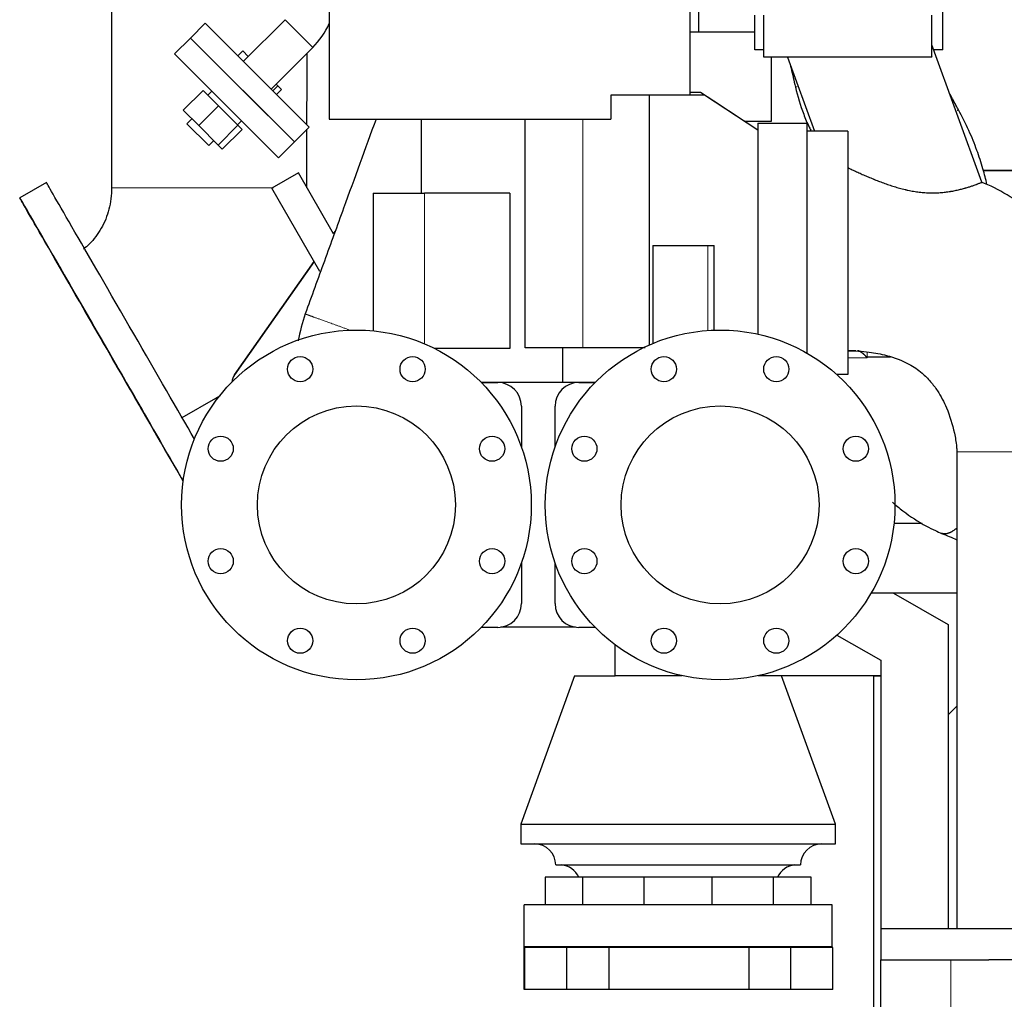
# Model space of a CAD drawing. Header units: inches. Extents: x 0 to 23760, y -13 to 16800.
# Tile 151 of 222: x 10321 to 11025, y 11420 to 12120. Entities that reach past the tile are written whole.
import ezdxf

# ---------------------------------------------------------------- set-up
doc = ezdxf.new("R2010")
doc.units = ezdxf.units.IN
doc.layers.add('254', color=7, linetype='Continuous', true_color=0xffffff)

msp = doc.modelspace()

# ---------------------------------------------------------------- linework, layer by layer
at = {"layer": '254', "color": 2, "linetype": 'Continuous', "lineweight": 25}
for p, q in [((10542.395, 12141.051), (10542.395, 12048.932)), ((10800.395, 12065.932), (10800.395, 12141.051)), ((10806.65, 12111.157), (10806.65, 12141.051)), ((10981, 12098.332), (10981, 12128.332)), ((10846.5, 12098.332), (10846.5, 12123.221)), ((10853.109, 12093.221), (10853.109, 12123.221)), ((10973.109, 12093.221), (10973.109, 12123.221)), ((10453.77, 12117.374), (10443.164, 12106.767)), ((10453.77, 12117.374), (10528.017, 12043.128)), ((10510.735, 12119.892), (10480.994, 12090.151)), ((10443.164, 12106.767), (10431.851, 12095.453)), ((10443.164, 12106.767), (10480.287, 12069.644)), ((10443.164, 12106.767), (10517.41, 12032.521)), ((10800.395, 12111.157), (10806.65, 12111.157)), ((10806.65, 12111.157), (10846.5, 12111.157)), ((10500.793, 12070.352), (10530.534, 12100.093)), ((11008.893, 12003.72), (10973.109, 12102.038)), ((10431.851, 12095.453), (10468.974, 12058.33)), ((10480.542, 12097.614), (10477.036, 12094.108)), ((10480.542, 12097.614), (10484.5, 12093.656)), ((10853.109, 12098.332), (10846.5, 12098.332)), ((10973.109, 12093.221), (10853.109, 12093.221)), ((10858.25, 12093.221), (10858.25, 12047.146)), ((10869.9, 12093.221), (10889.218, 12040.144)), ((10981, 12098.332), (10974.457, 12098.332)), ((10505.574, 12072.581), (10502.069, 12069.075)), ((10504.298, 12073.857), (10505.574, 12072.581)), ((10505.574, 12072.581), (10508.243, 12069.912)), ((10452.176, 12069.411), (10438.034, 12055.269)), ((10463.194, 12058.393), (10452.176, 12069.411)), ((10458.36, 12068.944), (10455.502, 12066.085)), ((10480.287, 12069.644), (10517.411, 12032.521)), ((10508.243, 12069.912), (10504.737, 12066.407)), ((10771.174, 12065.932), (10743.741, 12065.932)), ((10743.741, 12065.932), (10743.741, 12048.932)), ((10810.575, 12065.932), (10771.174, 12065.932)), ((10771.174, 11887.468), (10771.174, 12065.932)), ((10807.675, 12067.932), (10800.395, 12067.932)), ((10817.17, 12061.679), (10807.675, 12067.932)), ((10848.675, 12040.932), (10810.575, 12065.932)), ((10463.194, 12058.393), (10449.052, 12044.251)), ((10477.126, 12044.461), (10463.194, 12058.393)), ((10468.974, 12058.33), (10506.097, 12021.207)), ((10848.675, 12040.932), (10817.17, 12061.679)), ((10817.17, 12061.679), (10817.17, 12061.602)), ((10449.052, 12044.251), (10438.034, 12055.269)), ((10444.188, 12049.115), (10440.652, 12045.579)), ((10440.652, 12045.579), (10456.209, 12030.023)), ((10462.984, 12030.319), (10449.052, 12044.251)), ((10477.126, 12044.461), (10462.984, 12030.319)), ((10476.715, 12044.872), (10479.573, 12047.731)), ((10480.041, 12041.546), (10477.126, 12044.461)), ((10517.41, 12032.521), (10528.017, 12043.128)), ((10542.395, 12048.932), (10743.741, 12048.932)), ((10608.129, 12048.932), (10608.129, 11995.929)), ((10682.484, 11885.432), (10682.484, 12048.932)), ((10858.25, 12047.146), (10839.239, 12047.146)), ((10848.675, 12045.932), (10883.65, 12045.932)), ((10848.675, 12045.932), (10848.675, 11895.224)), ((10883.65, 12045.932), (10883.65, 11881.754)), ((10480.041, 12041.546), (10465.898, 12027.404)), ((10913.109, 12040.144), (10883.65, 12040.144)), ((10913.109, 12040.144), (10913.109, 11866.299)), ((10456.209, 12030.023), (10459.744, 12033.558)), ((10465.898, 12027.404), (10462.984, 12030.319)), ((10506.097, 12021.207), (10517.411, 12032.521)), ((10520.303, 12010.41), (10501.25, 11999.41)), ((10520.303, 12010.41), (10501.25, 11999.41)), ((10545.424, 11966.899), (10520.303, 12010.41)), ((10545.424, 11966.899), (10520.303, 12010.41)), ((11074.961, 12012.157), (11009.921, 12012.157)), ((11009.921, 12012.157), (11074.961, 12012.157)), ((10340.129, 12003.62), (10321.076, 11992.622)), ((10340.129, 12003.62), (10321.076, 11992.622)), ((10535.584, 11939.943), (10501.25, 11999.41)), ((10535.584, 11939.943), (10501.25, 11999.41)), ((10573.65, 11995.932), (10573.65, 11897.589)), ((10573.65, 11995.932), (10610.329, 11995.932)), ((10671.327, 11995.932), (10610.329, 11995.932)), ((10671.327, 11995.932), (10671.327, 11884.932)), ((10545.422, 11966.902), (10546.52, 11968.464)), ((10545.422, 11966.902), (10546.52, 11968.464)), ((10546.459, 11968.296), (10545.448, 11966.857)), ((10546.459, 11968.296), (10545.448, 11966.857)), ((10773.65, 11958.432), (10773.65, 11888.532)), ((10773.65, 11958.432), (10812.897, 11958.432)), ((10812.897, 11958.432), (10817.547, 11958.432)), ((10817.547, 11898.087), (10817.547, 11958.432)), ((10474.586, 11866.11), (10531.475, 11947.056)), ((10474.586, 11866.11), (10531.475, 11947.056)), ((10531.501, 11947.013), (10474.677, 11866.163)), ((10531.501, 11947.013), (10474.677, 11866.163)), ((10671.327, 11884.932), (10617.709, 11884.932)), ((10723.631, 11885.432), (10682.484, 11885.432)), ((10709.414, 11860.809), (10709.414, 11885.432)), ((10768.164, 11885.432), (10723.631, 11885.432)), ((10918.75, 11883.332), (10913.108, 11883.332)), ((10914.221, 11883.193), (10914.221, 11883.332)), ((10914.25, 11883.191), (10914.25, 11883.333)), ((10650.873, 11860.809), (10732.627, 11860.809)), ((10651.017, 11860.657), (10662.75, 11860.657)), ((10720.75, 11860.657), (10732.484, 11860.657)), ((10913.109, 11866.299), (10905.114, 11866.299)), ((10437.118, 11835.605), (10461.249, 11849.535)), ((10437.118, 11835.605), (10461.249, 11849.535)), ((10461.249, 11849.535), (10464.084, 11851.171)), ((10461.249, 11849.535), (10464.084, 11851.171)), ((10679.75, 11843.657), (10679.75, 11814.399)), ((10703.75, 11814.399), (10703.75, 11843.657)), ((10946.062, 11760.03), (10966.18, 11760.03)), ((10679.75, 11731.914), (10679.75, 11702.657)), ((10703.75, 11702.657), (10703.75, 11731.914)), ((10991.024, 11710.03), (10929.641, 11710.03)), ((10945.688, 11710.03), (10984.75, 11687.709)), ((10662.75, 11685.657), (10651.017, 11685.657)), ((10718.48, 11685.809), (10665.021, 11685.809)), ((10732.484, 11685.657), (10720.75, 11685.657)), ((10984.75, 11687.709), (10984.75, 11623.157)), ((10905.263, 11680.149), (10936.75, 11662.157)), ((10746.755, 11651.157), (10746.755, 11673.154)), ((10936.75, 11662.157), (10936.75, 11448.136)), ((10717.75, 11651.157), (10679.25, 11545.157)), ((10717.75, 11651.157), (10746.752, 11651.157)), ((10794.529, 11651.157), (10746.755, 11651.157)), ((10936.754, 11651.157), (10848.974, 11651.157)), ((10904.25, 11545.157), (10865.75, 11651.157)), ((10931.75, 11651.157), (10936.764, 11651.157)), ((10931.75, 11390.957), (10931.75, 11651.157)), ((10984.75, 11623.157), (10991.023, 11629.429)), ((10984.75, 11623.157), (10984.75, 11470.334)), ((10679.25, 11545.157), (10679.25, 11530.925)), ((10679.25, 11545.157), (10791.75, 11545.157)), ((10791.75, 11545.157), (10904.25, 11545.157)), ((10904.25, 11530.925), (10904.25, 11545.157)), ((10679.25, 11530.925), (10791.75, 11530.925)), ((10791.75, 11530.925), (10904.25, 11530.925)), ((10704.25, 11515.925), (10791.75, 11515.925)), ((10791.75, 11515.925), (10879.25, 11515.925)), ((10696.75, 11507.157), (10696.75, 11487.357)), ((10723.569, 11507.157), (10696.75, 11507.157)), ((10767.433, 11507.157), (10723.569, 11507.157)), ((10723.569, 11487.357), (10723.569, 11507.157)), ((10816.068, 11507.157), (10767.433, 11507.157)), ((10767.433, 11487.357), (10767.433, 11507.157)), ((10859.932, 11507.157), (10816.068, 11507.157)), ((10816.068, 11487.357), (10816.068, 11507.157)), ((10886.75, 11507.157), (10859.932, 11507.157)), ((10859.932, 11487.357), (10859.932, 11507.157)), ((10886.75, 11487.357), (10886.75, 11507.157)), ((10901.75, 11487.357), (10681.75, 11487.357)), ((10681.75, 11457.357), (10681.75, 11487.357)), ((10901.75, 11457.357), (10901.75, 11487.357)), ((10936.753, 11470.332), (10936.753, 11448.136)), ((11186.753, 11470.332), (10936.753, 11470.332)), ((10901.75, 11457.357), (10681.75, 11457.357)), ((10681.75, 11456.857), (10681.75, 11457.357)), ((10682.251, 11456.857), (10681.75, 11456.857)), ((10681.75, 11426.857), (10681.75, 11456.857)), ((10712.25, 11456.857), (10682.25, 11456.857)), ((10682.25, 11426.857), (10682.25, 11456.857)), ((10742.25, 11456.857), (10712.25, 11456.857)), ((10712.25, 11426.857), (10712.25, 11456.857)), ((10842.25, 11456.857), (10742.25, 11456.857)), ((10742.25, 11456.857), (10742.25, 11426.857)), ((10872.25, 11456.857), (10842.25, 11456.857)), ((10842.25, 11456.857), (10842.25, 11426.857)), ((10902.25, 11456.857), (10872.25, 11456.857)), ((10872.25, 11426.857), (10872.25, 11456.857)), ((10901.75, 11456.857), (10901.75, 11457.357)), ((10902.25, 11426.857), (10902.25, 11456.857)), ((10936.75, 11296.947), (10936.75, 11448.136)), ((10986.75, 11448.136), (11013.903, 11448.136)), ((11109.604, 11448.136), (11013.903, 11448.136)), ((10682.251, 11426.857), (10681.75, 11426.857)), ((10712.25, 11426.857), (10682.25, 11426.857)), ((10742.25, 11426.857), (10712.25, 11426.857)), ((10842.25, 11426.857), (10742.25, 11426.857)), ((10872.25, 11426.857), (10842.25, 11426.857)), ((10902.25, 11426.857), (10872.25, 11426.857))]:
    msp.add_line(p, q, dxfattribs=at)
at = {"layer": '254', "color": 110, "linetype": 'Continuous', "lineweight": 13}
for p, q in [((10510.735, 12119.892), (10530.534, 12100.093)), ((10723.631, 11885.432), (10723.631, 12048.932)), ((10888.26, 12040.144), (10888.123, 12040.473)), ((10610.329, 11995.932), (10610.329, 11888.331)), ((10812.897, 11897.843), (10812.897, 11958.432)), ((10474.586, 11866.11), (10474.677, 11866.163)), ((10474.586, 11866.11), (10474.677, 11866.163)), ((10461.249, 11849.535), (10461.918, 11848.377)), ((10461.249, 11849.535), (10461.918, 11848.377)), ((10986.75, 11448.136), (10986.75, 11285.637))]:
    msp.add_line(p, q, dxfattribs=at)
at = {"layer": '254', "color": 2, "linetype": 'Continuous', "lineweight": 25}
for centre, radius in [((10561.75, 11773.157), 125), ((10821.75, 11773.157), 125), ((10521.569, 11870.164), 9), ((10601.932, 11870.164), 9), ((10781.569, 11870.164), 9), ((10861.932, 11870.164), 9), ((10561.75, 11773.157), 70.75), ((10821.75, 11773.157), 70.75), ((10464.743, 11813.339), 9), ((10658.758, 11813.339), 9), ((10724.743, 11813.339), 9), ((10918.758, 11813.339), 9), ((10464.743, 11732.975), 9), ((10658.758, 11732.975), 9), ((10724.743, 11732.975), 9), ((10918.758, 11732.975), 9), ((10521.569, 11676.149), 9), ((10601.932, 11676.149), 9), ((10781.569, 11676.149), 9), ((10861.932, 11676.149), 9)]:
    msp.add_circle(centre, radius, dxfattribs=at)
for centre, radius, start, end in [((10488.815, 12141.812), 59, 314.999999, 335.249296), ((10662.75, 11843.657), 17, 0, 90), ((10720.75, 11843.657), 17, 90, 180), ((10662.75, 11702.657), 17, 270, 0), ((10720.75, 11702.657), 17, 180, 270), ((10689.25, 11515.925), 15, 0, 90), ((10894.25, 11515.925), 15, 90, 180), ((10707.086, 11500.97), 15, 24.359101, 85.546788), ((10876.415, 11500.97), 15, 94.453212, 155.640899)]:
    msp.add_arc(centre, radius, start, end, dxfattribs=at)
for centre, major_axis, ratio, start_param, end_param in [((10402.622, 11895.363), (-62.493, 108.257), 0.0000437, 4.712389, 6.2831853), ((10402.622, 11895.363), (-62.493, 108.257), 0.0000437, 4.712389, 6.2831853), ((10383.569, 11884.364), (-62.493, 108.257), 0.0000437, 0, 2.6253897), ((10383.569, 11884.364), (-62.493, 108.257), 0.0000437, 0, 2.6253897), ((10383.569, 11884.364), (-62.493, 108.257), 0.0000437, 4.712389, 6.2831853), ((10383.569, 11884.364), (-62.493, 108.257), 0.0000437, 4.712389, 6.2831853), ((10402.622, 11895.363), (-62.493, 108.257), 0.0000437, 3.9458404, 4.712389), ((10402.622, 11895.363), (-62.493, 108.257), 0.0000437, 3.9458404, 4.712389), ((10383.569, 11884.364), (-62.493, 108.257), 0.0000437, 3.6577956, 4.712389), ((10383.569, 11884.364), (-62.493, 108.257), 0.0000437, 3.6577956, 4.712389), ((10923.75, 11878.841), (-5, 0), 0.0012449, 4.0627036, 4.1604428), ((10482.767, 11860.36, 0), (-8.661, -5), 0.9999675, 5.1470592, 5.6991632), ((10482.767, 11860.36, 0), (-8.661, -5), 0.9999675, 5.1470592, 5.6991632), ((10482.859, 11860.413), (8.661, 5), 0.9999184, 2.0054666, 2.5533456), ((10482.859, 11860.413), (8.661, 5), 0.9999184, 2.0054665, 2.5533456)]:
    msp.add_ellipse(centre, major_axis=major_axis, ratio=ratio, start_param=start_param, end_param=end_param, dxfattribs=at)
msp.add_ellipse((10383.569, 11884.364), major_axis=(34.996, -60.624), ratio=0.0000437, dxfattribs=at)
msp.add_ellipse((10383.569, 11884.364), major_axis=(34.996, -60.624), ratio=0.0000437, dxfattribs=at)
for points, degree in [([(10386.758, 12125.539), (10386.746, 11999.856)], 1), ([(10386.758, 12125.539), (10386.746, 11999.856)], 1), ([(10526.449, 12044.698), (10526.454, 12096.016)], 1), ([(10526.449, 12044.698), (10526.454, 12096.016)], 1), ([(10973.221, 12093.467), (10973.148, 12093.75), (10973.079, 12094.034)], 2), ([(10526.445, 11999.842), (10526.449, 12041.564)], 1), ([(10526.445, 11999.842), (10526.449, 12041.564)], 1), ([(10525.115, 11909.648), (10523.077, 11903.31), (10521.403, 11896.928), (10520.165, 11890.482)], 3), ([(10980.09, 11752.868), (10983.735, 11751.358), (10987.38, 11749.848), (10991.025, 11748.338)], 3)]:
    msp.add_open_spline(points, degree=degree, dxfattribs=at)
for points, knots in [([(10871.816, 12087.956), (10872.032, 12087.03), (10872.765, 12083.881), (10874.02, 12078.493), (10875.059, 12074.03), (10875.58, 12071.79)], [0, 0, 0, 0, 0.1718231, 0.5843979, 1, 1, 1, 1]), ([(10875.58, 12071.79), (10877.125, 12065.178), (10880.132, 12055.517), (10884.375, 12045.112), (10886.384, 12041.129), (10886.884, 12040.172)], [0, 0, 0, 0, 0.602149, 0.9037593, 1, 1, 1, 1]), ([(10992.163, 12055.504), (10991.356, 12056.984), (10989.751, 12059.927), (10987.629, 12063.818), (10986.314, 12066.229), (10985.797, 12067.177)], [0, 0, 0, 0, 0.3802996, 0.7563518, 1, 1, 1, 1]), ([(11012.469, 12002.018), (11011.643, 12005.84), (11009.564, 12014.103), (11005.339, 12027.041), (10999.554, 12041.142), (10994.826, 12050.64), (10992.163, 12055.504)], [0, 0, 0, 0, 0.2042914, 0.4451852, 0.7107863, 1, 1, 1, 1]), ([(10575.808, 12048.931), (10568.066, 12027.66), (10558.037, 12000.105), (10545.721, 11966.266), (10538.86, 11947.416), (10531.99, 11928.544), (10527.409, 11915.954), (10525.115, 11909.648)], [0, 0, 0, 0, 0.4581714, 0.593506, 0.7288405, 0.8641751, 1, 1, 1, 1]), ([(10913.109, 12014.108), (10913.357, 12013.991), (10913.607, 12013.873), (10914.11, 12013.636), (10914.362, 12013.518), (10915.123, 12013.161), (10915.636, 12012.922), (10916.67, 12012.441), (10917.192, 12012.2), (10918.245, 12011.715), (10918.776, 12011.472), (10920.383, 12010.74), (10921.473, 12010.25), (10923.689, 12009.265), (10924.815, 12008.772), (10927.102, 12007.785), (10928.264, 12007.292), (10930.035, 12006.556), (10930.63, 12006.311), (10931.379, 12006.006), (10931.53, 12005.945), (10931.831, 12005.824), (10932.282, 12005.641), (10932.735, 12005.46), (10934.248, 12004.859), (10935.468, 12004.386), (10937.928, 12003.46), (10939.168, 12003.007), (10941.669, 12002.127), (10942.931, 12001.699), (10945.478, 12000.874), (10946.763, 12000.477), (10949.361, 11999.719), (10950.673, 11999.358), (10952.663, 11998.85), (10953.33, 11998.686), (10954.169, 11998.488), (10954.337, 11998.449), (10954.674, 11998.371), (10954.842, 11998.333), (10955.348, 11998.219), (10955.686, 11998.145), (10957.373, 11997.783), (10958.724, 11997.522), (10961.426, 11997.064), (10962.778, 11996.866), (10965.484, 11996.537), (10966.837, 11996.406), (10968.868, 11996.263), (10969.545, 11996.224), (10970.392, 11996.187), (10970.561, 11996.18), (10970.815, 11996.17), (10970.899, 11996.167), (10971.069, 11996.161), (10971.491, 11996.147), (10971.911, 11996.137), (10972.916, 11996.119), (10973.58, 11996.116), (10974.897, 11996.127), (10975.55, 11996.141), (10977.492, 11996.208), (10978.765, 11996.284), (10981.265, 11996.495), (10982.493, 11996.629), (10984.299, 11996.867), (10984.895, 11996.952), (10985.559, 11997.055), (10985.632, 11997.066), (10985.78, 11997.09), (10985.853, 11997.101), (10986.073, 11997.136), (10986.511, 11997.208), (10986.944, 11997.282), (10988.371, 11997.533), (10989.471, 11997.751), (10991.591, 11998.209), (10992.611, 11998.449), (10994.573, 11998.942), (10995.514, 11999.195), (10996.529, 11999.482), (10996.642, 11999.513), (10996.865, 11999.577), (10996.976, 11999.609), (10997.306, 11999.705), (10997.524, 11999.769), (10998.166, 11999.959), (10998.582, 12000.085), (10999.792, 12000.459), (11000.55, 12000.703), (11001.971, 12001.174), (11002.634, 12001.401), (11003.868, 12001.833), (11004.438, 12002.038), (11004.993, 12002.242), (11005.025, 12002.253), (11005.09, 12002.277), (11005.186, 12002.312), (11005.406, 12002.393), (11005.587, 12002.461), (11005.939, 12002.592), (11006.16, 12002.675), (11006.785, 12002.911), (11007.15, 12003.051), (11007.776, 12003.293), (11008.039, 12003.396), (11008.461, 12003.562), (11008.62, 12003.626), (11008.741, 12003.674), (11008.754, 12003.679), (11008.777, 12003.688), (11008.81, 12003.701), (11008.835, 12003.711), (11008.875, 12003.727), (11008.888, 12003.732), (11008.889, 12003.732), (11008.888, 12003.732), (11008.888, 12003.732)], [0, 0, 0, 0, 0.0077916, 0.0077916, 0.0155831, 0.0155831, 0.0311662, 0.0311662, 0.0467494, 0.0467494, 0.0623325, 0.0623325, 0.0934987, 0.0934987, 0.124665, 0.124665, 0.1558312, 0.1558312, 0.1714143, 0.1714143, 0.1753101, 0.1753101, 0.1792059, 0.1869974, 0.1869974, 0.2181637, 0.2181637, 0.2493299, 0.2493299, 0.2804962, 0.2804962, 0.3116624, 0.3116624, 0.3428286, 0.3428286, 0.3584118, 0.3584118, 0.3623075, 0.3623075, 0.3662033, 0.3662033, 0.3739949, 0.3739949, 0.4051611, 0.4051611, 0.4363274, 0.4363274, 0.4674936, 0.4674936, 0.4830767, 0.4830767, 0.4869725, 0.4869725, 0.4889204, 0.4889204, 0.4908683, 0.4986599, 0.4986599, 0.514243, 0.514243, 0.5298261, 0.5298261, 0.5609923, 0.5609923, 0.5921586, 0.5921586, 0.6077417, 0.6077417, 0.6096896, 0.6096896, 0.6116375, 0.6116375, 0.6155333, 0.6233248, 0.6233248, 0.6544911, 0.6544911, 0.6856573, 0.6856573, 0.7168235, 0.7168235, 0.7207193, 0.7207193, 0.7246151, 0.7246151, 0.7324067, 0.7324067, 0.7479898, 0.7479898, 0.779156, 0.779156, 0.8103223, 0.8103223, 0.8414885, 0.8414885, 0.8434364, 0.8434364, 0.8453843, 0.8492801, 0.8570716, 0.8570716, 0.8726547, 0.8726547, 0.903821, 0.903821, 0.9349872, 0.9349872, 0.9661535, 0.9661535, 0.9700492, 0.9700492, 0.973945, 0.9817366, 0.9817366, 0.9973197, 0.9973197, 1, 1, 1, 1]), ([(11130.721, 11811.132), (11130.668, 11816.46), (11130.135, 11827.41), (11127.871, 11844.064), (11123.838, 11863.482), (11117.663, 11883.993), (11107.328, 11909.039), (11093.03, 11934.254), (11075.585, 11956.022), (11059.64, 11971.519), (11045.188, 11983.238), (11028.922, 11993.704), (11016.465, 12000.747), (11009.242, 12003.478), (11008.478, 12003.758)], [0, 0, 0, 0, 0.0662111, 0.1366195, 0.2090333, 0.3131199, 0.4028863, 0.5461401, 0.6725211, 0.7489189, 0.8228119, 0.9037972, 0.9898772, 1, 1, 1, 1]), ([(10386.746, 11999.856), (10386.816, 11994.53), (10385.634, 11984.574), (10379.964, 11970.706), (10373.077, 11961.394), (10368.126, 11957.08), (10366.669, 11955.931)], [0, 0, 0, 0, 0.3118835, 0.6061009, 0.8884462, 1, 1, 1, 1]), ([(10386.746, 11999.856), (10386.816, 11994.53), (10385.634, 11984.574), (10379.964, 11970.706), (10373.077, 11961.394), (10368.126, 11957.08), (10366.669, 11955.931)], [0, 0, 0, 0, 0.3118835, 0.6061009, 0.8884462, 1, 1, 1, 1]), ([(10913.109, 11883.381), (10918.204, 11883.362), (10927.485, 11882.71), (10942.304, 11880.047), (10955.333, 11875.233), (10965.632, 11868.195), (10972.277, 11861.505), (10978.338, 11853.295), (10984.661, 11841.181), (10988.848, 11827.528), (10990.59, 11817.076), (10990.964, 11812.631), (10991.017, 11811.436), (10991.021, 11811.189), (10991.021, 11811.146), (10991.022, 11811.136), (10991.022, 11811.133), (10991.022, 11811.133), (10991.022, 11811.137), (10991.022, 11811.141), (10991.022, 11811.147), (10991.022, 11811.15), (10991.022, 11811.152), (10991.022, 11811.153), (10991.022, 11811.152), (10991.022, 11811.15), (10991.022, 11811.144), (10991.022, 11811.139), (10991.022, 11811.136), (10991.022, 11811.135), (10991.022, 11811.136), (10991.022, 11811.14), (10991.022, 11811.15), (10991.022, 11811.163), (10991.022, 11811.169), (10991.022, 11811.172), (10991.022, 11811.17), (10991.022, 11811.163), (10991.022, 11811.126), (10991.022, 11811.095), (10991.022, 11811.068)], [0, 0, 0, 0, 0.1271668, 0.2337519, 0.3767762, 0.4716679, 0.5443251, 0.6123264, 0.7269968, 0.8853191, 0.9683827, 0.9921259, 0.9974356, 0.9982236, 0.9984278, 0.9984774, 0.998498, 0.9985105, 0.9985278, 0.998585, 0.9986334, 0.9986587, 0.9986769, 0.9986808, 0.9986843, 0.9986993, 0.9987444, 0.9988178, 0.9988269, 0.99883, 0.998833, 0.9988389, 0.9989347, 0.9990916, 0.9991267, 0.9991346, 0.9991441, 0.999163, 0.9993379, 1, 1, 1, 1]), ([(10926.372, 11878.846), (10926.318, 11878.911), (10926.263, 11878.976), (10926.152, 11879.106), (10926.096, 11879.171), (10925.926, 11879.365), (10925.81, 11879.494), (10925.632, 11879.687), (10925.572, 11879.751), (10925.451, 11879.878), (10925.39, 11879.942), (10925.204, 11880.132), (10925.079, 11880.258), (10924.824, 11880.505), (10924.694, 11880.628), (10924.431, 11880.869), (10924.297, 11880.988), (10924.024, 11881.222), (10923.886, 11881.338), (10923.674, 11881.508), (10923.603, 11881.564), (10923.495, 11881.647), (10923.459, 11881.675), (10923.386, 11881.73), (10923.35, 11881.758), (10923.168, 11881.893), (10923.022, 11881.998), (10922.727, 11882.2), (10922.578, 11882.297), (10922.279, 11882.482), (10922.128, 11882.57), (10921.938, 11882.674), (10921.9, 11882.694), (10921.824, 11882.735), (10921.786, 11882.754), (10921.673, 11882.812), (10921.598, 11882.849), (10921.373, 11882.954), (10921.225, 11883.017), (10921.006, 11883.1), (10920.933, 11883.126), (10920.843, 11883.156), (10920.825, 11883.162), (10920.789, 11883.173), (10920.735, 11883.19), (10920.683, 11883.205), (10920.509, 11883.253), (10920.375, 11883.282), (10920.119, 11883.321), (10919.996, 11883.332), (10919.88, 11883.332)], [0, 0, 0, 0, 0.03125, 0.03125, 0.0625, 0.0625, 0.125, 0.125, 0.15625, 0.15625, 0.1875, 0.1875, 0.25, 0.25, 0.3125, 0.3125, 0.375, 0.375, 0.4375, 0.4375, 0.46875, 0.46875, 0.484375, 0.484375, 0.5, 0.5, 0.5625, 0.5625, 0.625, 0.625, 0.6875, 0.6875, 0.703125, 0.703125, 0.71875, 0.71875, 0.75, 0.75, 0.8125, 0.8125, 0.84375, 0.84375, 0.8515625, 0.8515625, 0.859375, 0.875, 0.875, 0.9375, 0.9375, 1, 1, 1, 1]), ([(10926.775, 11878.342), (10926.743, 11878.384), (10926.71, 11878.426), (10926.644, 11878.51), (10926.611, 11878.552), (10926.51, 11878.678), (10926.442, 11878.762), (10926.372, 11878.846)], [0, 0, 0, 0, 0.25, 0.25, 0.5, 0.5, 1, 1, 1, 1]), ([(10991.022, 11811.068), (10991.022, 11802.983), (10991.022, 11786.783), (10991.022, 11762.468), (10991.022, 11738.123), (10991.022, 11713.778), (10991.022, 11689.434), (10991.022, 11665.089), (10991.022, 11592.055), (10991.022, 11527.136), (10991.022, 11470.332)], [0, 0, 0, 0, 0.0711874, 0.1426345, 0.2140816, 0.2855288, 0.3569759, 0.428423, 0.4998701, 1, 1, 1, 1]), ([(10944.883, 11775.217), (10947.329, 11773.023), (10954.989, 11766.666), (10965.38, 11759.918), (10974.915, 11755.111), (10978.605, 11753.487), (10980.09, 11752.868)], [0, 0, 0, 0, 0.2350743, 0.7118701, 0.8851673, 1, 1, 1, 1]), ([(10936.75, 11448.136), (10936.753, 11448.136), (10936.793, 11448.136), (10936.965, 11448.136), (10937.255, 11448.136), (10937.659, 11448.136), (10938.176, 11448.136), (10938.598, 11448.136), (10939.059, 11448.136), (10939.308, 11448.136), (10939.612, 11448.136), (10939.646, 11448.136), (10939.714, 11448.136), (10939.749, 11448.136), (10939.854, 11448.136), (10940.066, 11448.136), (10940.289, 11448.136), (10940.748, 11448.136), (10941.394, 11448.136), (10942.466, 11448.136), (10943.642, 11448.136), (10944.921, 11448.136), (10945.842, 11448.136), (10946.8, 11448.136), (10947.296, 11448.136), (10947.939, 11448.136), (10948.068, 11448.136), (10948.33, 11448.136), (10948.462, 11448.136), (10948.861, 11448.136), (10949.13, 11448.136), (10949.947, 11448.136), (10951.065, 11448.136), (10952.821, 11448.136), (10954.657, 11448.136), (10956.574, 11448.136), (10958.572, 11448.136), (10959.958, 11448.136), (10960.843, 11448.136), (10961.109, 11448.136), (10961.378, 11448.136), (10961.557, 11448.136), (10961.647, 11448.136), (10962.098, 11448.136), (10962.46, 11448.136), (10963.553, 11448.136), (10965.026, 11448.136), (10967.281, 11448.136), (10969.581, 11448.136), (10971.927, 11448.136), (10973.521, 11448.136), (10975.131, 11448.136), (10975.944, 11448.136), (10976.969, 11448.136), (10977.175, 11448.136), (10977.484, 11448.136), (10977.587, 11448.136), (10977.794, 11448.136), (10978.31, 11448.136), (10978.827, 11448.136), (10980.069, 11448.136), (10981.729, 11448.136), (10984.232, 11448.136), (10985.91, 11448.136), (10986.75, 11448.136)], [0, 0, 0, 0, 0.0297526, 0.0610509, 0.0923492, 0.1236475, 0.1549458, 0.1862441, 0.1862441, 0.2175424, 0.2175424, 0.2214547, 0.2214547, 0.225367, 0.225367, 0.2331915, 0.2488407, 0.2488407, 0.280139, 0.3114373, 0.3427356, 0.3740339, 0.4053322, 0.4053322, 0.4366305, 0.4366305, 0.4444551, 0.4444551, 0.4522797, 0.4522797, 0.4679288, 0.4679288, 0.4992271, 0.5305254, 0.5618237, 0.593122, 0.6244203, 0.6557186, 0.6557186, 0.6635432, 0.6674555, 0.6674555, 0.6713678, 0.6713678, 0.687017, 0.687017, 0.7183153, 0.7496136, 0.7809119, 0.8122102, 0.8435085, 0.8435085, 0.8748068, 0.8748068, 0.8826314, 0.8826314, 0.8865436, 0.8865436, 0.8904559, 0.9061051, 0.9061051, 0.9374034, 0.9687017, 1, 1, 1, 1])]:
    msp.add_open_spline(points, degree=3, knots=knots, dxfattribs=at)
at = {"layer": '254', "color": 110, "linetype": 'Continuous', "lineweight": 13}
for points, weights in [([(10875.58, 12071.79), (10875.58, 12071.79), (10875.755, 12071.831), (10876.127, 12071.918), (10876.708, 12072.054)], [1.01661171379, 1.01661171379, 1.01536281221, 1.01341413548, 1.01115384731]), ([(10456.596, 11999.849), (10467.935, 11999.848), (10480.581, 11999.847), (10492.558, 11999.845), (10502.538, 11999.844)], [0.585786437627, 0.585786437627, 0.578722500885, 0.574325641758, 0.573390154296]), ([(10456.596, 11999.849), (10467.935, 11999.848), (10480.581, 11999.847), (10492.558, 11999.845), (10502.538, 11999.844)], [0.585786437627, 0.585786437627, 0.578722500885, 0.574325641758, 0.573390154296]), ([(10991.022, 11811.068), (10991.028, 11811.068), (10993.932, 11811.07), (10999.509, 11811.072), (11006.089, 11811.075)], [0.995667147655, 0.998255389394, 1.0058864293, 1.01661171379, 1.01661171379])]:
    msp.add_rational_spline(points, weights, degree=4, dxfattribs=at)
for points, weights, knots in [([(10991.141, 12054.94), (10991.668, 12055.229), (10992.006, 12055.415), (10992.163, 12055.503), (10992.163, 12055.504), (10992.163, 12055.504), (10992.163, 12055.504), (10992.163, 12055.504)], [1.01113075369, 1.01339919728, 1.01535642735, 1.01661171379, 1.01661171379, 1.01661171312, 1.01661171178, 1.01661170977], [0, 0, 0, 0, 0, 0.9992704, 0.9992704, 0.9992704, 1, 1, 1, 1, 1]), ([(10386.746, 11999.856), (10386.746, 11999.856), (10386.746, 11999.856), (10386.746, 11999.856), (10386.746, 11999.856), (10399.094, 11999.854), (10431.9, 11999.851), (10456.596, 11999.849)], [0.585786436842, 0.585786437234, 0.585786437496, 0.585786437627, 0.585786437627, 0.552284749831, 0.585786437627, 0.585786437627], [0, 0, 0, 0, 0, 0.0000625, 0.0000625, 0.0000625, 1, 1, 1, 1, 1]), ([(10386.746, 11999.856), (10386.746, 11999.856), (10386.746, 11999.856), (10386.746, 11999.856), (10386.746, 11999.856), (10399.094, 11999.854), (10431.9, 11999.851), (10456.596, 11999.849)], [0.585786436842, 0.585786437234, 0.585786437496, 0.585786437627, 0.585786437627, 0.552284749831, 0.585786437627, 0.585786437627], [0, 0, 0, 0, 0, 0.0000625, 0.0000625, 0.0000625, 1, 1, 1, 1, 1]), ([(10525.115, 11909.648), (10525.114, 11909.65), (10525.956, 11909.347), (10527.547, 11908.772), (10533.184, 11906.735), (10538.814, 11904.699), (10546.78, 11901.817), (10556.402, 11898.334)], [1.00520035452, 1.00913314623, 1.0133442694, 1.01661171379, 1.01661171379, 1.0075775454, 1.00019267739, 0.996717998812], [0, 0, 0, 0, 0, 0.3755446, 0.3755446, 0.3755446, 1, 1, 1, 1, 1]), ([(11006.089, 11811.075), (11021.41, 11811.082), (11051.447, 11811.096), (11084.838, 11811.111), (11115.257, 11811.125), (11125.586, 11811.13), (11130.732, 11811.132), (11130.722, 11811.132)], [1.01661171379, 1.01661171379, 0.958470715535, 1.01661171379, 1.01661171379, 0.997684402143, 0.992227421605, 0.995668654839], [0, 0, 0, 0, 0, 0.6367146, 0.6367146, 0.6367146, 1, 1, 1, 1, 1])]:
    msp.add_rational_spline(points, weights, degree=4, knots=knots, dxfattribs=at)
for points, knots in [([(10886.746, 12040.286), (10886.746, 12040.286), (10886.759, 12040.291), (10886.799, 12040.302), (10886.852, 12040.318), (10886.886, 12040.327), (10886.967, 12040.348), (10887.014, 12040.359), (10887.124, 12040.384), (10887.187, 12040.397), (10887.293, 12040.415), (10887.33, 12040.421), (10887.389, 12040.43), (10887.409, 12040.433), (10887.451, 12040.438), (10887.472, 12040.441), (10887.581, 12040.454), (10887.676, 12040.463), (10887.885, 12040.474), (10887.999, 12040.476), (10888.122, 12040.473)], [0, 0, 0, 0, 0.125, 0.25, 0.25, 0.375, 0.375, 0.5, 0.5, 0.625, 0.625, 0.6875, 0.6875, 0.71875, 0.71875, 0.75, 0.75, 0.875, 0.875, 1, 1, 1, 1]), ([(10926.775, 11882.446), (10926.775, 11882.295), (10926.775, 11882.144), (10926.775, 11881.468), (10926.775, 11880.943), (10926.775, 11880.157), (10926.775, 11879.895), (10926.775, 11879.501), (10926.775, 11879.37), (10926.775, 11879.108), (10926.775, 11878.977), (10926.775, 11878.846)], [0, 0, 0, 0, 0.1260651, 0.1260651, 0.5630326, 0.5630326, 0.7815163, 0.7815163, 0.8907581, 0.8907581, 1, 1, 1, 1]), ([(10926.775, 11878.342), (10926.525, 11878.342), (10926.276, 11878.342), (10925.904, 11878.342), (10925.781, 11878.342), (10925.535, 11878.342), (10924.922, 11878.342), (10924.319, 11878.342), (10922.894, 11878.343), (10921.971, 11878.343), (10920.177, 11878.343), (10919.307, 11878.343), (10917.619, 11878.343), (10915.984, 11878.343), (10914.454, 11878.344), (10913.396, 11878.344), (10913.08, 11878.344), (10912.769, 11878.344)], [0, 0, 0, 0, 0.0460024, 0.0460024, 0.0690036, 0.0690036, 0.0920048, 0.1840096, 0.1840096, 0.3680191, 0.3680191, 0.5520287, 0.5520287, 0.7360383, 0.9200478, 0.9200478, 1, 1, 1, 1])]:
    msp.add_open_spline(points, degree=3, knots=knots, dxfattribs=at)
at = {"layer": '254', "color": 2, "linetype": 'Continuous', "lineweight": 25}
for points, weights in [([(10943.613, 11878.85), (10939.19, 11878.849), (10934.841, 11878.848), (10930.674, 11878.847), (10926.775, 11878.846)], [1.00533716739, 1.00229650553, 0.999408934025, 0.997240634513, 0.995966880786]), ([(10990.747, 11756.437), (10987.421, 11753.706), (10984.45, 11752.214), (10981.992, 11752.032), (10980.078, 11752.873)], [0.996123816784, 0.998394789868, 1.00315390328, 1.0095179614, 1.0135050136])]:
    msp.add_rational_spline(points, weights, degree=4, dxfattribs=at)
at = {"layer": '254', "color": 110, "linetype": 'Continuous', "lineweight": 13}
msp.add_open_spline([(10926.775, 11878.846), (10926.775, 11878.678), (10926.775, 11878.51), (10926.775, 11878.342)], degree=3, dxfattribs=at)

doc.saveas('drawing.dxf')
